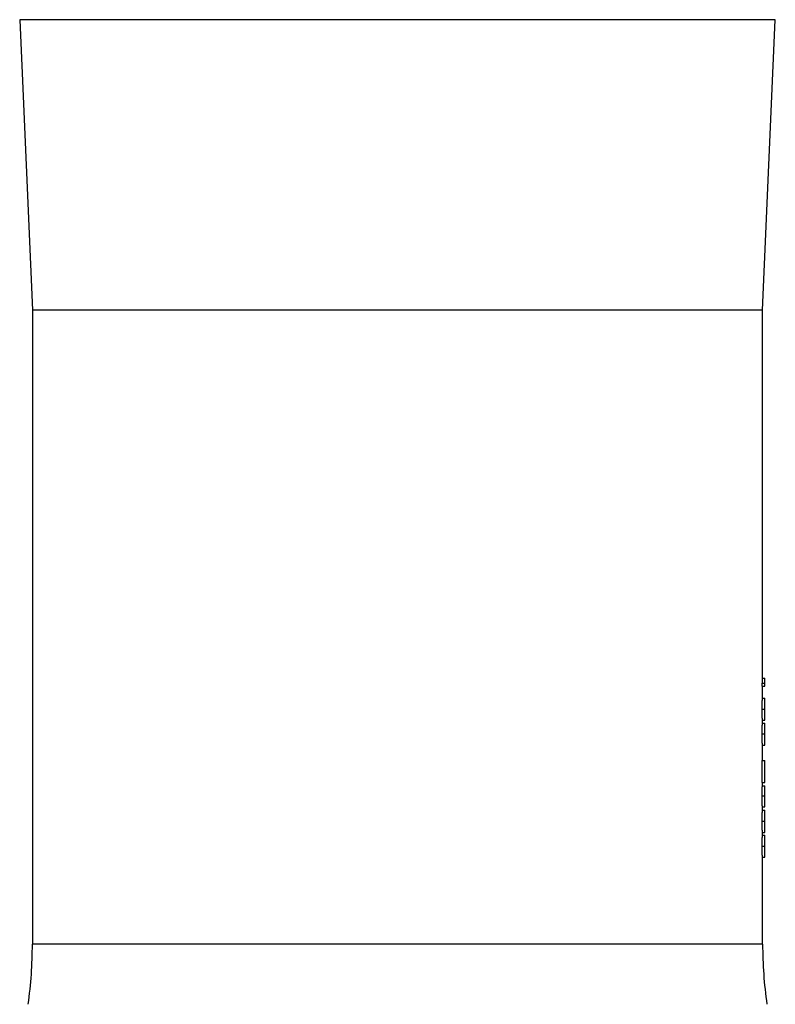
# Model space of a CAD drawing. Header units: millimetres. Extents: x 3853 to 8418, y 1533 to 10838.
# Tile 3 of 5: x 5261 to 7010, y 6213 to 8493. Entities that reach past the tile are written whole.
import ezdxf

# ---------------------------------------------------------------- set-up
doc = ezdxf.new("R2010")
doc.units = ezdxf.units.MM
doc.header["$LTSCALE"] = 5

msp = doc.modelspace()

# ---------------------------------------------------------------- linework, layer by layer
at = {"color": 7, "linetype": 'Continuous', "lineweight": 25}
for p, q in [((5265.4, 8493), (5260.9, 8492.9)), ((5260.9, 8492.9), (5290.3, 7820.8)), ((7009.6, 8492.9), (5260.9, 8492.9)), ((6980.3, 7820.8), (7009.6, 8492.9)), ((7009.6, 8492.9), (7005.1, 8493)), ((5290.3, 7820.8), (5290.3, 6352.6)), ((6980.3, 7820.8), (5290.3, 7820.8)), ((6980.3, 6956.6), (6980.3, 7820.8)), ((6979, 6949.9), (6979, 6956.6)), ((6979, 6956.6), (6985.3, 6956.6)), ((6980.3, 6968.2), (6985.3, 6968.2)), ((6985.3, 6956.6), (6985.3, 6968.2)), ((6985.3, 6949.9), (6985.3, 6956.6)), ((6979, 6949.9), (6985.3, 6949.9)), ((6980.3, 6922), (6980.3, 6949.9)), ((6980.2, 6922), (6985.3, 6922)), ((6978.9, 6896.9), (6985.3, 6896.9)), ((6980.2, 6871), (6985.3, 6871)), ((6980.2, 6864.3), (6985.3, 6864.3)), ((6980.3, 6864.3), (6980.3, 6871)), ((6978.9, 6839.2), (6985.3, 6839.2)), ((6980.2, 6813.4), (6985.3, 6813.4)), ((6980.3, 6777.8), (6980.3, 6813.4)), ((6979, 6726.8), (6979, 6777.8)), ((6979, 6777.8), (6985.3, 6777.8)), ((6985.3, 6726.8), (6985.3, 6777.8)), ((6979, 6726.8), (6985.3, 6726.8)), ((6980.3, 6719.1), (6980.3, 6726.8)), ((6979.9, 6719.1), (6985.3, 6719.1)), ((6978.9, 6696.2), (6985.3, 6696.2)), ((6980, 6670.1), (6985.3, 6670.1)), ((6980.2, 6662.4), (6985.3, 6662.4)), ((6980.3, 6662.4), (6980.3, 6670.1)), ((6978.9, 6637.3), (6985.3, 6637.3)), ((6980.2, 6611.4), (6985.3, 6611.4)), ((6980.3, 6604.7), (6980.3, 6611.4)), ((6980.2, 6604.7), (6985.3, 6604.7)), ((6978.9, 6579.6), (6985.3, 6579.6)), ((6980.2, 6553.7), (6985.3, 6553.7)), ((6980.3, 6352.6), (6980.3, 6553.7))]:
    msp.add_line(p, q, dxfattribs=at)
at = {"color": 8, "linetype": 'Continuous', "lineweight": 25}
for p, q in [((7005.1, 8493), (5265.4, 8493)), ((6980.3, 6352.6), (5290.3, 6352.6))]:
    msp.add_line(p, q, dxfattribs=at)
at = {"color": 7, "linetype": 'Continuous', "lineweight": 25}
for centre, start, end in [((4290.3, 6352.6), 351.9901, 0), ((7980.3, 6352.6), 180, 188.0099)]:
    msp.add_arc(centre, 1000, start, end, dxfattribs=at)
for points, knots in [([(6978.9, 6896.9), (6978.9, 6897.5), (6978.9, 6898), (6978.9, 6899.1), (6978.9, 6899.7), (6979, 6901.3), (6979, 6902.4), (6979, 6904), (6979, 6904.5), (6979, 6905.5), (6979, 6906), (6979.1, 6907.5), (6979.1, 6908.4), (6979.2, 6910.2), (6979.2, 6911.1), (6979.3, 6912.7), (6979.3, 6913.5), (6979.4, 6914.8), (6979.4, 6915.5), (6979.5, 6916.6), (6979.6, 6917.2), (6979.7, 6918.6), (6979.8, 6919.4), (6979.9, 6920.2), (6979.9, 6920.5), (6979.9, 6920.9), (6980, 6921.1), (6980.1, 6921.5), (6980.1, 6921.7), (6980.2, 6921.9), (6980.2, 6921.9), (6980.2, 6922), (6980.2, 6922), (6980.2, 6922)], [0, 0, 0, 0, 0.03125, 0.03125, 0.0625, 0.0625, 0.125, 0.125, 0.15625, 0.15625, 0.1875, 0.1875, 0.25, 0.25, 0.3125, 0.3125, 0.375, 0.375, 0.4375, 0.4375, 0.5, 0.5, 0.625, 0.625, 0.6875, 0.6875, 0.75, 0.75, 0.875, 0.875, 0.9375, 0.9375, 1, 1, 1, 1]), ([(6985.3, 6896.9), (6985.3, 6897.5), (6985.3, 6898.7), (6985.3, 6900.4), (6985.3, 6902.1), (6985.3, 6903.7), (6985.3, 6905.3), (6985.3, 6906.9), (6985.3, 6908.4), (6985.3, 6909.8), (6985.3, 6911.2), (6985.3, 6912.6), (6985.3, 6913.8), (6985.3, 6915), (6985.3, 6916), (6985.3, 6917.1), (6985.3, 6918), (6985.3, 6918.8), (6985.3, 6919.6), (6985.3, 6920.3), (6985.3, 6920.8), (6985.3, 6921.2), (6985.3, 6921.6), (6985.3, 6921.8), (6985.3, 6922), (6985.3, 6922), (6985.3, 6922)], [0, 0, 0, 0, 0.033787, 0.066622, 0.099285, 0.131361, 0.163585, 0.196104, 0.228902, 0.262158, 0.295991, 0.330218, 0.36506, 0.400951, 0.43762, 0.475708, 0.515381, 0.556414, 0.599765, 0.646424, 0.696431, 0.749782, 0.806573, 0.867436, 0.931887, 1, 1, 1, 1]), ([(6980.2, 6871), (6980.2, 6871.1), (6980.2, 6871.1), (6980.1, 6871.3), (6980.1, 6871.4), (6980.1, 6871.6), (6980, 6871.8), (6980, 6872.1), (6979.9, 6872.3), (6979.9, 6872.8), (6979.9, 6873.1), (6979.8, 6873.7), (6979.7, 6874.1), (6979.7, 6874.9), (6979.6, 6875.4), (6979.6, 6876.4), (6979.5, 6876.9), (6979.4, 6878.1), (6979.4, 6878.8), (6979.3, 6880.2), (6979.3, 6881), (6979.2, 6882.6), (6979.2, 6883.4), (6979.1, 6885.3), (6979.1, 6886.3), (6979, 6888.3), (6979, 6889.3), (6979, 6891.4), (6979, 6892.5), (6978.9, 6894.2), (6978.9, 6894.7), (6978.9, 6895.8), (6978.9, 6896.4), (6978.9, 6896.9)], [0, 0, 0, 0, 0.125, 0.125, 0.1875, 0.1875, 0.25, 0.25, 0.3125, 0.3125, 0.375, 0.375, 0.4375, 0.4375, 0.5, 0.5, 0.5625, 0.5625, 0.625, 0.625, 0.6875, 0.6875, 0.75, 0.75, 0.8125, 0.8125, 0.875, 0.875, 0.9375, 0.9375, 0.96875, 0.96875, 1, 1, 1, 1]), ([(6985.3, 6871), (6985.3, 6871.1), (6985.3, 6871.1), (6985.3, 6871.2), (6985.3, 6871.5), (6985.3, 6871.9), (6985.3, 6872.3), (6985.3, 6872.9), (6985.3, 6873.6), (6985.3, 6874.4), (6985.3, 6875.3), (6985.3, 6876.2), (6985.3, 6877.3), (6985.3, 6878.4), (6985.3, 6879.6), (6985.3, 6880.9), (6985.3, 6882.3), (6985.3, 6883.7), (6985.3, 6885.2), (6985.3, 6886.8), (6985.3, 6888.4), (6985.3, 6890), (6985.3, 6891.7), (6985.3, 6893.4), (6985.3, 6895.2), (6985.3, 6896.3), (6985.3, 6896.9)], [0, 0, 0, 0, 0.065063, 0.126773, 0.185516, 0.240765, 0.29298, 0.34225, 0.388919, 0.432776, 0.474628, 0.514775, 0.553606, 0.591426, 0.628028, 0.663804, 0.698984, 0.733591, 0.767628, 0.801208, 0.834264, 0.866981, 0.89972, 0.932702, 0.966176, 1, 1, 1, 1]), ([(6978.9, 6839.2), (6978.9, 6839.8), (6978.9, 6840.3), (6978.9, 6841.4), (6978.9, 6842), (6979, 6843.6), (6979, 6844.7), (6979, 6846.3), (6979, 6846.8), (6979, 6847.8), (6979, 6848.3), (6979.1, 6849.8), (6979.1, 6850.7), (6979.2, 6852.6), (6979.2, 6853.4), (6979.3, 6855), (6979.3, 6855.8), (6979.4, 6857.1), (6979.4, 6857.8), (6979.5, 6858.9), (6979.6, 6859.5), (6979.7, 6860.9), (6979.8, 6861.7), (6979.9, 6862.5), (6979.9, 6862.8), (6979.9, 6863.2), (6980, 6863.4), (6980.1, 6863.8), (6980.1, 6864), (6980.2, 6864.2), (6980.2, 6864.3), (6980.2, 6864.3), (6980.2, 6864.3), (6980.2, 6864.3)], [0, 0, 0, 0, 0.03125, 0.03125, 0.0625, 0.0625, 0.125, 0.125, 0.15625, 0.15625, 0.1875, 0.1875, 0.25, 0.25, 0.3125, 0.3125, 0.375, 0.375, 0.4375, 0.4375, 0.5, 0.5, 0.625, 0.625, 0.6875, 0.6875, 0.75, 0.75, 0.875, 0.875, 0.9375, 0.9375, 1, 1, 1, 1]), ([(6985.3, 6839.2), (6985.3, 6839.8), (6985.3, 6841), (6985.3, 6842.7), (6985.3, 6844.4), (6985.3, 6846), (6985.3, 6847.6), (6985.3, 6849.2), (6985.3, 6850.7), (6985.3, 6852.2), (6985.3, 6853.5), (6985.3, 6854.9), (6985.3, 6856.1), (6985.3, 6857.3), (6985.3, 6858.4), (6985.3, 6859.4), (6985.3, 6860.3), (6985.3, 6861.1), (6985.3, 6861.9), (6985.3, 6862.6), (6985.3, 6863.1), (6985.3, 6863.5), (6985.3, 6863.9), (6985.3, 6864.1), (6985.3, 6864.3), (6985.3, 6864.3), (6985.3, 6864.3)], [0, 0, 0, 0, 0.033787, 0.066622, 0.099285, 0.131361, 0.163585, 0.196104, 0.228902, 0.262158, 0.295991, 0.330218, 0.36506, 0.400951, 0.43762, 0.475708, 0.515381, 0.556414, 0.599765, 0.646424, 0.696431, 0.749782, 0.806573, 0.867436, 0.931887, 1, 1, 1, 1]), ([(6980.2, 6813.4), (6980.2, 6813.4), (6980.2, 6813.4), (6980.1, 6813.6), (6980.1, 6813.7), (6980.1, 6814), (6980, 6814.1), (6980, 6814.4), (6979.9, 6814.6), (6979.9, 6815.1), (6979.9, 6815.4), (6979.8, 6816), (6979.7, 6816.4), (6979.7, 6817.2), (6979.6, 6817.7), (6979.6, 6818.7), (6979.5, 6819.2), (6979.4, 6820.4), (6979.4, 6821.1), (6979.3, 6822.5), (6979.3, 6823.3), (6979.2, 6824.9), (6979.2, 6825.8), (6979.1, 6827.6), (6979.1, 6828.6), (6979, 6830.6), (6979, 6831.6), (6979, 6833.7), (6979, 6834.8), (6978.9, 6836.5), (6978.9, 6837), (6978.9, 6838.1), (6978.9, 6838.7), (6978.9, 6839.2)], [0, 0, 0, 0, 0.125, 0.125, 0.1875, 0.1875, 0.25, 0.25, 0.3125, 0.3125, 0.375, 0.375, 0.4375, 0.4375, 0.5, 0.5, 0.5625, 0.5625, 0.625, 0.625, 0.6875, 0.6875, 0.75, 0.75, 0.8125, 0.8125, 0.875, 0.875, 0.9375, 0.9375, 0.96875, 0.96875, 1, 1, 1, 1]), ([(6985.3, 6813.4), (6985.3, 6813.4), (6985.3, 6813.4), (6985.3, 6813.5), (6985.3, 6813.8), (6985.3, 6814.2), (6985.3, 6814.6), (6985.3, 6815.2), (6985.3, 6815.9), (6985.3, 6816.7), (6985.3, 6817.6), (6985.3, 6818.6), (6985.3, 6819.6), (6985.3, 6820.7), (6985.3, 6821.9), (6985.3, 6823.2), (6985.3, 6824.6), (6985.3, 6826), (6985.3, 6827.5), (6985.3, 6829.1), (6985.3, 6830.7), (6985.3, 6832.3), (6985.3, 6834), (6985.3, 6835.7), (6985.3, 6837.5), (6985.3, 6838.6), (6985.3, 6839.2)], [0, 0, 0, 0, 0.0650633, 0.1267732, 0.1855158, 0.2407647, 0.2929798, 0.3422504, 0.3889193, 0.4327757, 0.4746284, 0.5147747, 0.5536059, 0.5914264, 0.6280281, 0.6638036, 0.6989843, 0.7335915, 0.7676285, 0.8012083, 0.8342638, 0.8669807, 0.8997197, 0.9327019, 0.9661759, 1, 1, 1, 1]), ([(6978.9, 6696.2), (6978.9, 6697), (6978.9, 6697.7), (6978.9, 6699.1), (6979, 6699.8), (6979, 6701.2), (6979, 6701.9), (6979, 6703.3), (6979, 6704), (6979, 6705.3), (6979, 6705.9), (6979.1, 6707.2), (6979.1, 6707.8), (6979.1, 6709), (6979.2, 6709.6), (6979.2, 6710.7), (6979.2, 6711.3), (6979.3, 6712.8), (6979.4, 6713.8), (6979.5, 6715.4), (6979.5, 6716.2), (6979.6, 6717.4), (6979.7, 6717.9), (6979.7, 6718.5), (6979.8, 6718.6), (6979.8, 6718.9), (6979.8, 6719), (6979.9, 6719.1)], [0, 0, 0, 0, 0.0625, 0.0625, 0.125, 0.125, 0.1875, 0.1875, 0.25, 0.25, 0.3125, 0.3125, 0.375, 0.375, 0.4375, 0.4375, 0.5, 0.5, 0.625, 0.625, 0.75, 0.75, 0.875, 0.875, 0.9375, 0.9375, 1, 1, 1, 1]), ([(6985.3, 6696.2), (6985.3, 6697), (6985.3, 6698.5), (6985.3, 6700.6), (6985.3, 6702.7), (6985.3, 6704.7), (6985.3, 6706.6), (6985.3, 6708.3), (6985.3, 6710.1), (6985.3, 6711.7), (6985.3, 6713.1), (6985.3, 6714.5), (6985.3, 6715.7), (6985.3, 6716.7), (6985.3, 6717.5), (6985.3, 6718.2), (6985.3, 6718.8), (6985.3, 6719), (6985.3, 6719.1)], [0, 0, 0, 0, 0.065421, 0.128708, 0.190236, 0.250724, 0.310637, 0.370766, 0.431615, 0.493523, 0.555883, 0.617342, 0.678668, 0.740711, 0.802985, 0.866803, 0.932347, 1, 1, 1, 1]), ([(6980, 6670.1), (6980, 6670.1), (6980, 6670.1), (6979.9, 6670.3), (6979.9, 6670.4), (6979.8, 6670.8), (6979.8, 6671.3), (6979.7, 6672.2), (6979.6, 6672.6), (6979.6, 6673.3), (6979.5, 6673.8), (6979.5, 6674.7), (6979.4, 6675.2), (6979.4, 6676.2), (6979.4, 6676.8), (6979.3, 6678), (6979.3, 6678.6), (6979.2, 6679.9), (6979.2, 6680.6), (6979.1, 6682.1), (6979.1, 6682.8), (6979.1, 6684.4), (6979.1, 6685.2), (6979, 6687.6), (6979, 6689.3), (6979, 6691.9), (6978.9, 6692.7), (6978.9, 6694.5), (6978.9, 6695.4), (6978.9, 6696.2)], [0, 0, 0, 0, 0.0625, 0.0625, 0.125, 0.125, 0.25, 0.25, 0.3125, 0.3125, 0.375, 0.375, 0.4375, 0.4375, 0.5, 0.5, 0.5625, 0.5625, 0.625, 0.625, 0.6875, 0.6875, 0.75, 0.75, 0.875, 0.875, 0.9375, 0.9375, 1, 1, 1, 1]), ([(6985.3, 6670.1), (6985.3, 6670.1), (6985.3, 6670.1), (6985.3, 6670.3), (6985.3, 6670.6), (6985.3, 6670.9), (6985.3, 6671.4), (6985.3, 6672), (6985.3, 6672.7), (6985.3, 6673.5), (6985.3, 6674.4), (6985.3, 6675.4), (6985.3, 6676.4), (6985.3, 6677.5), (6985.3, 6678.7), (6985.3, 6680), (6985.3, 6681.3), (6985.3, 6682.8), (6985.3, 6684.2), (6985.3, 6685.8), (6985.3, 6687.4), (6985.3, 6689.1), (6985.3, 6690.8), (6985.3, 6692.5), (6985.3, 6694.4), (6985.3, 6695.6), (6985.3, 6696.2)], [0, 0, 0, 0, 0.044014, 0.087434, 0.130118, 0.172554, 0.214555, 0.256298, 0.298438, 0.340849, 0.382715, 0.423924, 0.464246, 0.504074, 0.543862, 0.583567, 0.623094, 0.663229, 0.703551, 0.743938, 0.784541, 0.82575, 0.867757, 0.910745, 0.954914, 1, 1, 1, 1]), ([(6978.9, 6637.3), (6978.9, 6637.9), (6978.9, 6638.4), (6978.9, 6639.5), (6978.9, 6640.1), (6979, 6641.7), (6979, 6642.8), (6979, 6644.3), (6979, 6644.9), (6979, 6645.9), (6979, 6646.4), (6979.1, 6647.9), (6979.1, 6648.8), (6979.2, 6650.6), (6979.2, 6651.5), (6979.3, 6653.1), (6979.3, 6653.9), (6979.4, 6655.2), (6979.4, 6655.9), (6979.5, 6657), (6979.6, 6657.5), (6979.7, 6659), (6979.8, 6659.7), (6979.9, 6660.6), (6979.9, 6660.9), (6979.9, 6661.3), (6980, 6661.4), (6980.1, 6661.9), (6980.1, 6662.1), (6980.2, 6662.3), (6980.2, 6662.3), (6980.2, 6662.4), (6980.2, 6662.4), (6980.2, 6662.4)], [0, 0, 0, 0, 0.03125, 0.03125, 0.0625, 0.0625, 0.125, 0.125, 0.15625, 0.15625, 0.1875, 0.1875, 0.25, 0.25, 0.3125, 0.3125, 0.375, 0.375, 0.4375, 0.4375, 0.5, 0.5, 0.625, 0.625, 0.6875, 0.6875, 0.75, 0.75, 0.875, 0.875, 0.9375, 0.9375, 1, 1, 1, 1]), ([(6985.3, 6637.3), (6985.3, 6637.9), (6985.3, 6639.1), (6985.3, 6640.8), (6985.3, 6642.5), (6985.3, 6644.1), (6985.3, 6645.7), (6985.3, 6647.3), (6985.3, 6648.8), (6985.3, 6650.2), (6985.3, 6651.6), (6985.3, 6653), (6985.3, 6654.2), (6985.3, 6655.3), (6985.3, 6656.4), (6985.3, 6657.4), (6985.3, 6658.4), (6985.3, 6659.2), (6985.3, 6660), (6985.3, 6660.6), (6985.3, 6661.2), (6985.3, 6661.6), (6985.3, 6662), (6985.3, 6662.2), (6985.3, 6662.4), (6985.3, 6662.4), (6985.3, 6662.4)], [0, 0, 0, 0, 0.033787, 0.066622, 0.099285, 0.131361, 0.163585, 0.196104, 0.228902, 0.262158, 0.295991, 0.330218, 0.36506, 0.400951, 0.43762, 0.475708, 0.515381, 0.556414, 0.599765, 0.646424, 0.696431, 0.749782, 0.806573, 0.867436, 0.931887, 1, 1, 1, 1]), ([(6980.2, 6611.4), (6980.2, 6611.5), (6980.2, 6611.5), (6980.1, 6611.7), (6980.1, 6611.8), (6980.1, 6612), (6980, 6612.2), (6980, 6612.5), (6979.9, 6612.7), (6979.9, 6613.2), (6979.9, 6613.4), (6979.8, 6614.1), (6979.7, 6614.4), (6979.7, 6615.3), (6979.6, 6615.7), (6979.6, 6616.7), (6979.5, 6617.3), (6979.4, 6618.5), (6979.4, 6619.2), (6979.3, 6620.6), (6979.3, 6621.3), (6979.2, 6623), (6979.2, 6623.8), (6979.1, 6625.7), (6979.1, 6626.6), (6979, 6628.6), (6979, 6629.7), (6979, 6631.8), (6979, 6632.9), (6978.9, 6634.5), (6978.9, 6635.1), (6978.9, 6636.2), (6978.9, 6636.8), (6978.9, 6637.3)], [0, 0, 0, 0, 0.125, 0.125, 0.1875, 0.1875, 0.25, 0.25, 0.3125, 0.3125, 0.375, 0.375, 0.4375, 0.4375, 0.5, 0.5, 0.5625, 0.5625, 0.625, 0.625, 0.6875, 0.6875, 0.75, 0.75, 0.8125, 0.8125, 0.875, 0.875, 0.9375, 0.9375, 0.96875, 0.96875, 1, 1, 1, 1]), ([(6985.3, 6611.4), (6985.3, 6611.4), (6985.3, 6611.5), (6985.3, 6611.6), (6985.3, 6611.9), (6985.3, 6612.2), (6985.3, 6612.7), (6985.3, 6613.3), (6985.3, 6614), (6985.3, 6614.8), (6985.3, 6615.7), (6985.3, 6616.6), (6985.3, 6617.7), (6985.3, 6618.8), (6985.3, 6620), (6985.3, 6621.3), (6985.3, 6622.7), (6985.3, 6624.1), (6985.3, 6625.6), (6985.3, 6627.2), (6985.3, 6628.8), (6985.3, 6630.4), (6985.3, 6632.1), (6985.3, 6633.8), (6985.3, 6635.5), (6985.3, 6636.7), (6985.3, 6637.3)], [0, 0, 0, 0, 0.065063, 0.126773, 0.185516, 0.240765, 0.29298, 0.34225, 0.388919, 0.432776, 0.474628, 0.514775, 0.553606, 0.591426, 0.628028, 0.663804, 0.698984, 0.733591, 0.767628, 0.801208, 0.834264, 0.866981, 0.89972, 0.932702, 0.966176, 1, 1, 1, 1]), ([(6978.9, 6579.6), (6978.9, 6580.2), (6978.9, 6580.7), (6978.9, 6581.8), (6978.9, 6582.4), (6979, 6584), (6979, 6585.1), (6979, 6586.7), (6979, 6587.2), (6979, 6588.2), (6979, 6588.7), (6979.1, 6590.2), (6979.1, 6591.1), (6979.2, 6592.9), (6979.2, 6593.8), (6979.3, 6595.4), (6979.3, 6596.2), (6979.4, 6597.5), (6979.4, 6598.2), (6979.5, 6599.3), (6979.6, 6599.9), (6979.7, 6601.3), (6979.8, 6602), (6979.9, 6602.9), (6979.9, 6603.2), (6979.9, 6603.6), (6980, 6603.7), (6980.1, 6604.2), (6980.1, 6604.4), (6980.2, 6604.6), (6980.2, 6604.6), (6980.2, 6604.7), (6980.2, 6604.7), (6980.2, 6604.7)], [0, 0, 0, 0, 0.03125, 0.03125, 0.0625, 0.0625, 0.125, 0.125, 0.15625, 0.15625, 0.1875, 0.1875, 0.25, 0.25, 0.3125, 0.3125, 0.375, 0.375, 0.4375, 0.4375, 0.5, 0.5, 0.625, 0.625, 0.6875, 0.6875, 0.75, 0.75, 0.875, 0.875, 0.9375, 0.9375, 1, 1, 1, 1]), ([(6985.3, 6579.6), (6985.3, 6580.2), (6985.3, 6581.4), (6985.3, 6583.1), (6985.3, 6584.8), (6985.3, 6586.4), (6985.3, 6588), (6985.3, 6589.6), (6985.3, 6591.1), (6985.3, 6592.5), (6985.3, 6593.9), (6985.3, 6595.3), (6985.3, 6596.5), (6985.3, 6597.6), (6985.3, 6598.7), (6985.3, 6599.7), (6985.3, 6600.7), (6985.3, 6601.5), (6985.3, 6602.3), (6985.3, 6602.9), (6985.3, 6603.5), (6985.3, 6603.9), (6985.3, 6604.3), (6985.3, 6604.5), (6985.3, 6604.7), (6985.3, 6604.7), (6985.3, 6604.7)], [0, 0, 0, 0, 0.033787, 0.066622, 0.099285, 0.131361, 0.163585, 0.196104, 0.228902, 0.262158, 0.295991, 0.330218, 0.36506, 0.400951, 0.43762, 0.475708, 0.515381, 0.556414, 0.599765, 0.646424, 0.696431, 0.749782, 0.806573, 0.867436, 0.931887, 1, 1, 1, 1]), ([(6980.2, 6553.7), (6980.2, 6553.8), (6980.2, 6553.8), (6980.1, 6554), (6980.1, 6554.1), (6980.1, 6554.3), (6980, 6554.5), (6980, 6554.8), (6979.9, 6555), (6979.9, 6555.5), (6979.9, 6555.8), (6979.8, 6556.4), (6979.7, 6556.8), (6979.7, 6557.6), (6979.6, 6558), (6979.6, 6559.1), (6979.5, 6559.6), (6979.4, 6560.8), (6979.4, 6561.5), (6979.3, 6562.9), (6979.3, 6563.6), (6979.2, 6565.3), (6979.2, 6566.1), (6979.1, 6568), (6979.1, 6569), (6979, 6570.9), (6979, 6572), (6979, 6574.1), (6979, 6575.2), (6978.9, 6576.8), (6978.9, 6577.4), (6978.9, 6578.5), (6978.9, 6579.1), (6978.9, 6579.6)], [0, 0, 0, 0, 0.125, 0.125, 0.1875, 0.1875, 0.25, 0.25, 0.3125, 0.3125, 0.375, 0.375, 0.4375, 0.4375, 0.5, 0.5, 0.5625, 0.5625, 0.625, 0.625, 0.6875, 0.6875, 0.75, 0.75, 0.8125, 0.8125, 0.875, 0.875, 0.9375, 0.9375, 0.96875, 0.96875, 1, 1, 1, 1]), ([(6985.3, 6553.7), (6985.3, 6553.8), (6985.3, 6553.8), (6985.3, 6553.9), (6985.3, 6554.2), (6985.3, 6554.5), (6985.3, 6555), (6985.3, 6555.6), (6985.3, 6556.3), (6985.3, 6557.1), (6985.3, 6558), (6985.3, 6558.9), (6985.3, 6560), (6985.3, 6561.1), (6985.3, 6562.3), (6985.3, 6563.6), (6985.3, 6565), (6985.3, 6566.4), (6985.3, 6567.9), (6985.3, 6569.5), (6985.3, 6571.1), (6985.3, 6572.7), (6985.3, 6574.4), (6985.3, 6576.1), (6985.3, 6577.8), (6985.3, 6579), (6985.3, 6579.6)], [0, 0, 0, 0, 0.065063, 0.126773, 0.185516, 0.240765, 0.29298, 0.34225, 0.388919, 0.432776, 0.474628, 0.514775, 0.553606, 0.591426, 0.628028, 0.663804, 0.698984, 0.733591, 0.767628, 0.801208, 0.834264, 0.866981, 0.89972, 0.932702, 0.966176, 1, 1, 1, 1])]:
    msp.add_open_spline(points, degree=3, knots=knots, dxfattribs=at)

doc.saveas('drawing.dxf')
